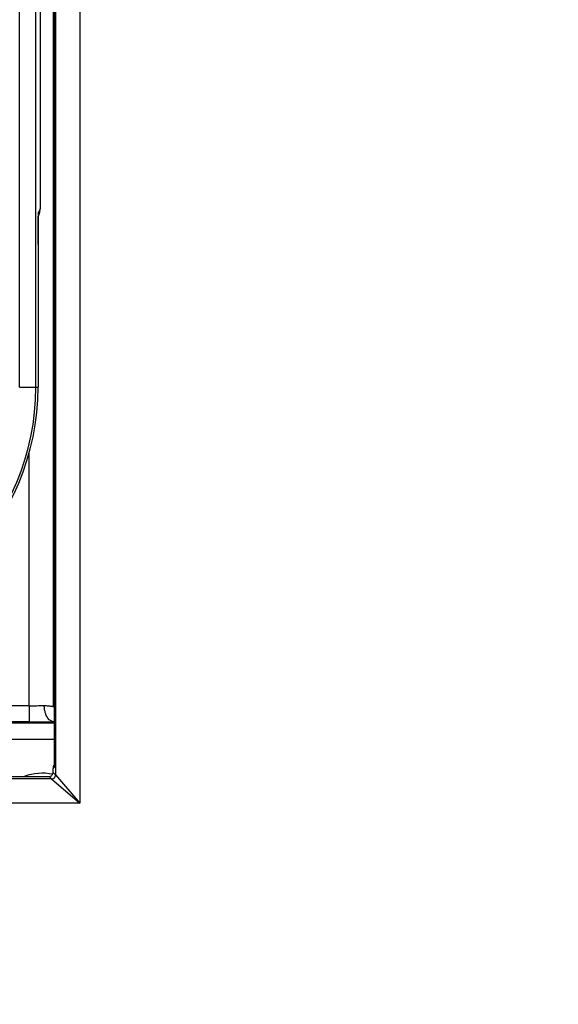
# Model space of a CAD drawing. Header units: inches. Extents: x 0 to 22, y 0 to 17.
# Tile 30 of 42: x 11.3 to 12, y 7.6 to 8.8. Entities that reach past the tile are written whole.
import ezdxf

# ---------------------------------------------------------------- set-up
doc = ezdxf.new("R2010")
doc.units = ezdxf.units.IN
doc.header["$LTSCALE"] = 1.21
doc.header["$MEASUREMENT"] = 0
doc.layers.get('0').update_dxf_attribs({"linetype": 'CONTINUOUS'})
doc.layers.add('DIMENSIONS', color=7, linetype='CONTINUOUS')
doc.styles.get("Standard").update_dxf_attribs({"font": 'txt', "width": 0.8})
doc.dimstyles.new('DIMSTYLE_1', dxfattribs={"dimtxt": 0.125, "dimasz": 0.18, "dimexe": 0.125, "dimexo": 0.0625, "dimgap": 0.0625, "dimtad": 0, "dimtih": 1, "dimtoh": 1, "dimzin": 4, "dimdsep": 46, "dimtxsty": 'STANDARD', "dimblk": '_FILLED', "dimblk1": '_FILLED', "dimblk2": '_FILLED', "dimcen": 0.09, "dimadec": 0, "dimazin": 0, "dimtp": 0.001, "dimtm": 0.001, "dimtfac": 1, "dimtofl": 0, "dimtmove": 0, "dimatfit": 3, "dimldrblk": '_FILLED', "dimfxl": 1, "dimtolj": 1, "dimtzin": 4, "dimarcsym": 0})

# ---------------------------------------------------------------- blocks, each defined once
blk = doc.blocks.new('_FILLED')
at = {"color": 0, "linetype": 'BYBLOCK'}
blk.add_solid([(0, 0), (-1, 0.1736), (-1, -0.1736)], dxfattribs=at)
blk = doc.blocks.new('*D4')
at = {"layer": 'DIMENSIONS', "color": 2, "linetype": 'CONTINUOUS'}
for p, q in [((10.0509, 9.8546), (10.0509, 6.3911)), ((11.1473, 7.5286), (11.1473, 6.3911)), ((10.0509, 6.5161), (9.6847, 6.5161)), ((11.1473, 6.5161), (11.5073, 6.5161))]:
    blk.add_line(p, q, dxfattribs=at)
at = {"layer": 'DIMENSIONS', "color": 2, "linetype": 'CONTINUOUS', "xscale": 0.18, "yscale": 0.18, "zscale": 0.18}
blk.add_blockref('_FILLED', (10.0509, 6.5161), dxfattribs=at)
at = {"layer": 'DIMENSIONS', "color": 2, "linetype": 'CONTINUOUS', "xscale": 0.18, "yscale": 0.18, "zscale": 0.18, "rotation": 180}
blk.add_blockref('_FILLED', (11.1473, 6.5161), dxfattribs=at)
at = {"layer": 'DIMENSIONS', "color": 2, "linetype": 'CONTINUOUS', "insert": (9.6222, 6.5786), "char_height": 0.125, "width": 1.125, "attachment_point": 3, "line_spacing_factor": 0.9}
blk.add_mtext('1.10{\\Ftxt.shx;\\W1.000000;\\H0.125000; }[27.9]', dxfattribs=at)
blk = doc.blocks.new('*D6')
at = {"layer": 'DIMENSIONS', "color": 2, "linetype": 'CONTINUOUS'}
for p, q in [((11.0848, 7.8926), (8.9259, 7.8926)), ((9.0509, 7.8926), (9.0509, 7.5795)), ((9.0509, 7.0163), (9.0509, 7.3295)), ((11.927, 7.0163), (8.9259, 7.0163))]:
    blk.add_line(p, q, dxfattribs=at)
at = {"layer": 'DIMENSIONS', "color": 2, "linetype": 'CONTINUOUS', "xscale": 0.18, "yscale": 0.18, "zscale": 0.18}
for p, rotation in [((9.0509, 7.8926), 90), ((9.0509, 7.0163), 270)]:
    blk.add_blockref('_FILLED', p, dxfattribs=dict(at, rotation=rotation))
at = {"layer": 'DIMENSIONS', "color": 2, "linetype": 'CONTINUOUS', "insert": (9.0509, 7.517), "char_height": 0.125, "width": 1.025, "attachment_point": 2, "line_spacing_factor": 0.9}
blk.add_mtext('.88{\\Ftxt.shx;\\W1.000000;\\H0.125000; }[22.3]', dxfattribs=at)

msp = doc.modelspace()

# ---------------------------------------------------------------- linework, layer by layer
at = {"color": 7, "linetype": 'CONTINUOUS'}
for p, q in [((11.4011, 11.9716), (11.4011, 7.8626)), ((11.3711, 11.9366), (11.3711, 7.8976)), ((11.3695, 11.9276), (11.3695, 7.9066)), ((11.3686, 7.9816), (11.3686, 11.8527)), ((11.3269, 8.3741), (11.3269, 11.4601)), ((11.3469, 8.3741), (11.3469, 11.4601)), ((11.3521, 11.2408), (11.3521, 8.5934)), ((11.3497, 8.5814), (11.3498, 8.5829)), ((11.3498, 8.5843), (11.3499, 8.5854)), ((11.35, 8.5845), (11.3498, 8.5842)), ((11.3498, 8.5829), (11.3498, 8.5843)), ((11.3521, 8.5934), (11.3501, 8.5895)), ((11.3496, 8.5753), (11.3497, 8.5775)), ((11.3496, 8.5728), (11.3496, 8.5753)), ((11.3496, 8.5702), (11.3496, 8.5728)), ((11.3497, 8.5796), (11.3497, 8.5814)), ((11.3497, 8.5775), (11.3497, 8.5796)), ((11.3495, 8.5673), (11.3496, 8.5702)), ((11.3495, 8.5642), (11.3495, 8.5673)), ((11.3495, 8.561), (11.3495, 8.5642)), ((11.3495, 8.5576), (11.3495, 8.561)), ((11.3495, 8.5523), (11.3495, 8.5576)), ((11.3495, 8.5496), (11.3495, 8.5523)), ((11.3495, 8.5496), (11.3495, 8.3741)), ((11.3495, 8.5496), (11.3495, 8.5496)), ((11.3269, 8.3741), (11.3495, 8.3741)), ((11.3386, 7.9826), (11.3386, 8.2941)), ((11.3386, 7.9826), (11.1627, 7.9826)), ((11.3386, 7.9826), (11.3386, 7.9626)), ((11.3634, 7.9654), (11.3616, 7.9674)), ((11.3386, 7.9626), (11.1629, 7.9626)), ((11.3696, 7.9611), (11.2109, 7.9611)), ((11.3696, 7.9411), (11.2502, 7.9411)), ((11.3695, 7.9066), (11.3681, 7.9052)), ((11.3681, 7.9006), (11.3681, 7.9052)), ((11.3661, 7.8926), (11.1473, 7.8926)), ((11.2383, 7.8956), (11.3631, 7.8956)), ((11.3631, 7.8956), (11.3661, 7.8926)), ((11.3661, 7.8926), (11.4011, 7.8626)), ((11.3681, 7.9006), (11.3711, 7.8976)), ((11.3711, 7.8976), (11.4011, 7.8626)), ((11.4011, 7.8626), (11.1773, 7.8626))]:
    msp.add_line(p, q, dxfattribs=at)
msp.add_lwpolyline([(11.3499, 8.5854), (11.3499, 8.5862), (11.3499, 8.5865), (11.3499, 8.5868)], dxfattribs=at)
for centre, radius, start, end in [((11.3302, 8.5895), 0.0199, 352.4716, 0.0024), ((11.3322, 8.5934), 0.0199, 333.4269, 348.0021), ((11.3319, 8.5935), 0.0201, 347.9822, 353.9681), ((11.3322, 8.5934), 0.0199, 353.9624, 0.0219), ((12.9258, 8.5529), 1.5763, 179.1117, 179.8727), ((12.0806, 8.5651), 0.731, 178.8563, 179.0397), ((13.6908, 8.5494), 2.3413, 179.8289, 179.9966), ((11.0466, 8.3741), 0.3029, 270, 360), ((11.0466, 8.3741), 0.3003, 270, 360), ((11.34, 9.5594), 1.5768, 269.9515, 270.6267), ((11.3388, 13.3976), 5.435, 269.9977, 270.1528), ((11.3416, 12.425), 4.4624, 270.1512, 270.2807), ((11.3497, 10.8065), 2.8438, 270.2764, 270.4003), ((11.3972, 7.9057), 0.0291, 172.5123, 180.8511), ((11.3546, 7.8371), 0.0625, 78.0733, 110.5569)]:
    msp.add_arc(centre, radius, start, end, dxfattribs=at)
for points, knots in [([(11.3501, 8.5895), (11.3501, 8.5895), (11.3501, 8.5894), (11.3501, 8.5893), (11.35, 8.589), (11.35, 8.5887), (11.35, 8.5883), (11.3499, 8.5877), (11.3499, 8.5867), (11.3498, 8.5853), (11.3498, 8.5836), (11.3497, 8.5818), (11.3497, 8.5804), (11.3497, 8.5797)], [0, 0, 0, 0, 0.010138, 0.027491, 0.052113, 0.083979, 0.123046, 0.169262, 0.282837, 0.42379, 0.591103, 0.783662, 1, 1, 1, 1]), ([(11.3616, 7.9674), (11.3601, 7.9695), (11.3585, 7.9732), (11.3574, 7.9784), (11.3572, 7.9813), (11.3572, 7.9827)], [0, 0, 0, 0, 0.471618, 0.733064, 1, 1, 1, 1]), ([(11.3572, 7.9827), (11.358, 7.9827), (11.3596, 7.9827), (11.3618, 7.9825), (11.3638, 7.9823), (11.3652, 7.9821), (11.3662, 7.982), (11.3668, 7.9819), (11.3673, 7.9818), (11.3677, 7.9817), (11.3681, 7.9816), (11.3683, 7.9816), (11.3685, 7.9816), (11.3685, 7.9816), (11.3686, 7.9816), (11.3686, 7.9816), (11.3686, 7.9816)], [0, 0, 0, 0, 0.216321, 0.41104, 0.581382, 0.725018, 0.786286, 0.84022, 0.886588, 0.925212, 0.955964, 0.978726, 0.987077, 0.993395, 0.997684, 1, 1, 1, 1]), ([(11.3696, 7.9627), (11.369, 7.9627), (11.3679, 7.9628), (11.3657, 7.9636), (11.3643, 7.9646), (11.3634, 7.9654)], [0, 0, 0, 0, 0.23926, 0.481856, 1, 1, 1, 1]), ([(11.3631, 7.8956), (11.3638, 7.8956), (11.3651, 7.8959), (11.3667, 7.897), (11.3678, 7.8986), (11.3681, 7.9), (11.3681, 7.9006)], [0, 0, 0, 0, 0.249735, 0.5, 0.750265, 1, 1, 1, 1]), ([(11.3661, 7.8926), (11.3667, 7.8926), (11.368, 7.8929), (11.3697, 7.894), (11.3708, 7.8957), (11.3711, 7.897), (11.3711, 7.8976)], [0, 0, 0, 0, 0.249734, 0.499998, 0.750264, 1, 1, 1, 1])]:
    msp.add_open_spline(points, degree=3, knots=knots, dxfattribs=at)

# ---------------------------------------------------------------- dimensions: what is measured, and where the dimension line sits
at = {"layer": 'DIMENSIONS', "color": 2, "linetype": 'CONTINUOUS'}
dim = msp.add_linear_dim(base=(11.1473, 6.5161), p1=(10.0509, 9.9171), p2=(11.1473, 7.5911), dimstyle='DIMSTYLE_1', dxfattribs=at)
dim.commit()
dim.dimension.update_dxf_attribs({"geometry": '*D4', "text_midpoint": (9.0597, 6.5161), "dimtype": 160})
dim = msp.add_linear_dim(base=(9.0509, 7.8926), p1=(11.9895, 7.0163), p2=(11.1473, 7.8926), angle=90, dimstyle='DIMSTYLE_1', dxfattribs=at)
dim.commit()
dim.dimension.update_dxf_attribs({"geometry": '*D6', "text_midpoint": (9.0509, 7.4545), "dimtype": 160})

doc.saveas('drawing.dxf')
